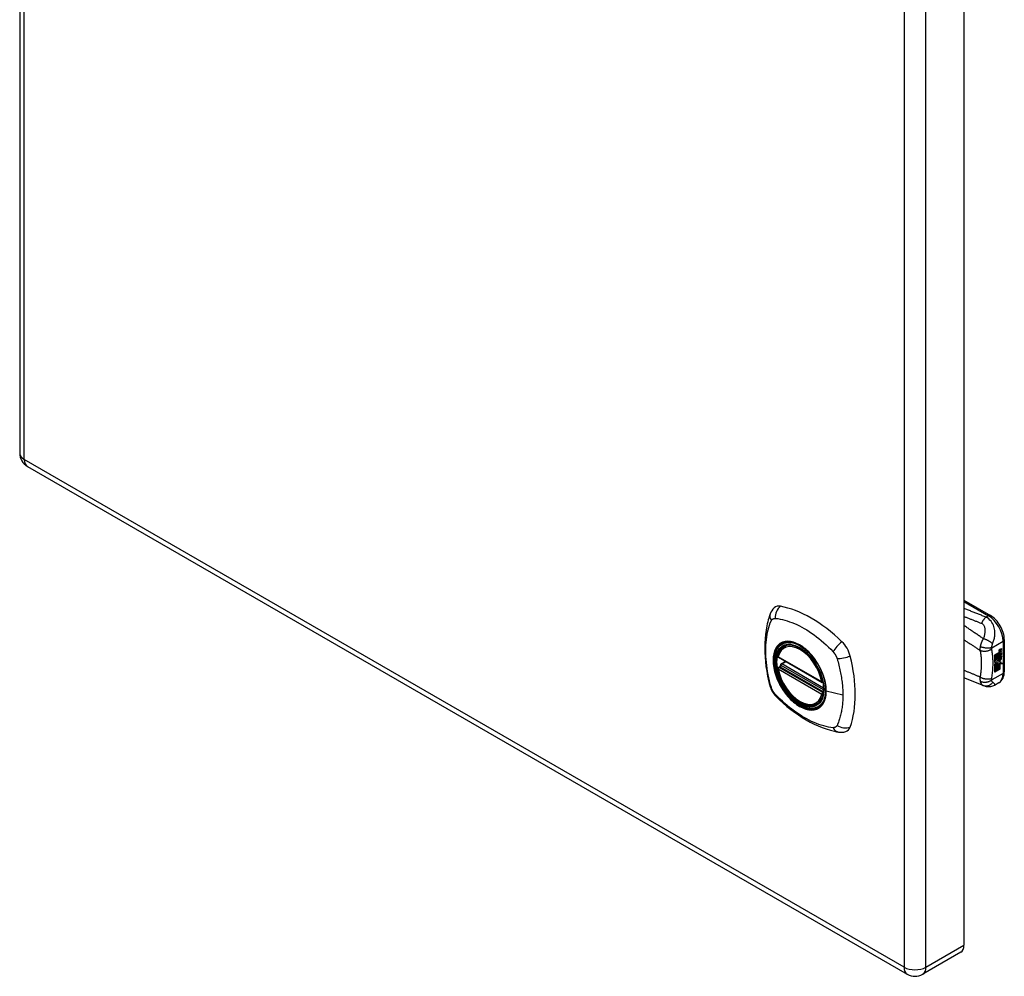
# Model space of a CAD drawing. Header units: inches. Extents: x 2.9 to 62.7, y 4.2 to 33.6.
# Tile 31 of 32: x 53.4 to 62.7, y 15.5 to 24.6. Entities that reach past the tile are written whole.
import ezdxf

# ---------------------------------------------------------------- set-up
doc = ezdxf.new("R2010")
doc.units = ezdxf.units.IN
doc.header["$MEASUREMENT"] = 0
doc.layers.add('Visible Edges(ANSI)', color=7, linetype='Continuous', lineweight=25)
doc.layers.add('Visible Tangent Edges(ANSI)', color=7, linetype='Continuous', lineweight=25)

msp = doc.modelspace()

# ---------------------------------------------------------------- linework, layer by layer
at = {"layer": 'Visible Edges(ANSI)'}
for p, q in [((53.3552, 33.278), (53.3552, 20.4524)), ((62.3004, 28.6141), (62.3004, 15.7886)), ((53.4282, 20.326), (61.7635, 15.5136)), ((62.3004, 19.0576), (62.5515, 18.9126)), ((62.6825, 18.6856), (62.6825, 18.3803)), ((60.599, 18.6207), (60.6095, 18.6267)), ((62.592, 18.5404), (62.6295, 18.5621)), ((62.6373, 18.5733), (62.6359, 18.5741)), ((62.6376, 18.5761), (62.6362, 18.5769)), ((62.6395, 18.5867), (62.6558, 18.5928)), ((62.6395, 18.5684), (62.6558, 18.5745)), ((62.6572, 18.592), (62.6409, 18.5859)), ((62.6572, 18.5737), (62.6409, 18.5676)), ((62.641, 18.5934), (62.6572, 18.5991)), ((62.6466, 18.5769), (62.6572, 18.5809)), ((62.6466, 18.5584), (62.6572, 18.5624)), ((62.6558, 18.5928), (62.6558, 18.5986)), ((62.6572, 18.592), (62.6558, 18.5928)), ((62.6558, 18.5745), (62.6558, 18.5803)), ((62.6572, 18.5737), (62.6558, 18.5745)), ((62.6558, 18.556), (62.6558, 18.5619)), ((62.6572, 18.5991), (62.6572, 18.592)), ((62.6572, 18.5809), (62.6572, 18.5737)), ((62.6572, 18.5624), (62.6572, 18.5552)), ((60.5426, 18.5168), (60.9565, 18.2778)), ((60.5675, 18.4553), (60.6084, 18.4789)), ((62.592, 18.5259), (62.6287, 18.5471)), ((62.6301, 18.5463), (62.592, 18.5243)), ((62.592, 18.522), (62.6301, 18.544)), ((62.592, 18.5243), (62.592, 18.5404)), ((62.592, 18.5075), (62.6331, 18.5312)), ((62.635, 18.5306), (62.592, 18.5058)), ((62.592, 18.5035), (62.6385, 18.5303)), ((62.592, 18.5058), (62.592, 18.522)), ((62.592, 18.4888), (62.6287, 18.51)), ((62.592, 18.4671), (62.592, 18.5035)), ((62.5926, 18.4875), (62.592, 18.4879)), ((62.6301, 18.5092), (62.5926, 18.4875)), ((62.5926, 18.4875), (62.6157, 18.481)), ((62.6157, 18.481), (62.6298, 18.5004)), ((62.6267, 18.4801), (62.6322, 18.4871)), ((62.6281, 18.4793), (62.6267, 18.4801)), ((62.6336, 18.4862), (62.6281, 18.4793)), ((62.6281, 18.4793), (62.6489, 18.4742)), ((62.6287, 18.5538), (62.6316, 18.5552)), ((62.6287, 18.5471), (62.6287, 18.5538)), ((62.6301, 18.553), (62.6287, 18.5538)), ((62.6301, 18.5463), (62.6287, 18.5471)), ((62.6287, 18.5327), (62.6287, 18.5432)), ((62.6301, 18.5319), (62.6287, 18.5327)), ((62.6287, 18.5223), (62.6337, 18.5276)), ((62.6287, 18.51), (62.6287, 18.5223)), ((62.6301, 18.5215), (62.6287, 18.5223)), ((62.6301, 18.5092), (62.6287, 18.51)), ((62.633, 18.5544), (62.6301, 18.553)), ((62.6301, 18.553), (62.6301, 18.5463)), ((62.6301, 18.544), (62.6301, 18.5319)), ((62.6301, 18.5319), (62.635, 18.5306)), ((62.6385, 18.5303), (62.6301, 18.5215)), ((62.6301, 18.5215), (62.6301, 18.5092)), ((62.6328, 18.5545), (62.6314, 18.5553)), ((62.6315, 18.5469), (62.6558, 18.556)), ((62.6572, 18.5552), (62.6315, 18.5456)), ((62.6315, 18.5518), (62.636, 18.5539)), ((62.6315, 18.5456), (62.6315, 18.5518)), ((62.6315, 18.5425), (62.644, 18.5365)), ((62.6315, 18.5336), (62.6315, 18.5425)), ((62.6315, 18.534), (62.6387, 18.5321)), ((62.6401, 18.5313), (62.6315, 18.5336)), ((62.6315, 18.5209), (62.6401, 18.5302)), ((62.6315, 18.5146), (62.6426, 18.5277)), ((62.6441, 18.5269), (62.6315, 18.5121)), ((62.6315, 18.5121), (62.6315, 18.5209)), ((62.6336, 18.4862), (62.6322, 18.4871)), ((62.636, 18.5555), (62.6346, 18.5563)), ((62.6372, 18.4937), (62.6357, 18.4945)), ((62.636, 18.5539), (62.636, 18.5555)), ((62.6376, 18.5578), (62.6362, 18.5586)), ((62.6401, 18.5313), (62.6387, 18.5321)), ((62.6401, 18.5302), (62.6401, 18.5313)), ((62.6418, 18.5068), (62.6404, 18.5076)), ((62.6408, 18.4701), (62.647, 18.4747)), ((62.6422, 18.4693), (62.6408, 18.4701)), ((62.6418, 18.4937), (62.6418, 18.5068)), ((62.6489, 18.4742), (62.6422, 18.4693)), ((62.6422, 18.4693), (62.664, 18.458)), ((62.6441, 18.5269), (62.6426, 18.5277)), ((62.6426, 18.5277), (62.6558, 18.5219)), ((62.644, 18.5365), (62.6572, 18.5515)), ((62.6572, 18.5211), (62.6441, 18.5269)), ((62.6446, 18.4962), (62.6446, 18.5151)), ((62.646, 18.4954), (62.6446, 18.4962)), ((62.646, 18.5153), (62.646, 18.4954)), ((62.6466, 18.5341), (62.6558, 18.5435)), ((62.6466, 18.5328), (62.6466, 18.5341)), ((62.648, 18.5333), (62.6466, 18.5341)), ((62.648, 18.532), (62.6466, 18.5328)), ((62.6572, 18.5426), (62.648, 18.5333)), ((62.648, 18.5333), (62.648, 18.532)), ((62.648, 18.532), (62.6572, 18.5299)), ((62.6517, 18.515), (62.6559, 18.5174)), ((62.6572, 18.5552), (62.6558, 18.556)), ((62.6558, 18.5435), (62.6558, 18.5499)), ((62.6572, 18.5426), (62.6558, 18.5435)), ((62.6558, 18.5219), (62.6558, 18.5302)), ((62.6572, 18.5211), (62.6558, 18.5219)), ((62.6572, 18.5515), (62.6572, 18.5426)), ((62.6572, 18.5299), (62.6572, 18.5211)), ((60.5426, 18.4213), (60.5565, 18.4294)), ((60.5621, 18.4409), (60.5618, 18.4434)), ((62.592, 18.4679), (62.6029, 18.4675)), ((62.6043, 18.4667), (62.592, 18.4671)), ((62.592, 18.45), (62.6043, 18.4667)), ((62.592, 18.4334), (62.6162, 18.4665)), ((62.592, 18.3771), (62.592, 18.45)), ((62.5923, 18.431), (62.592, 18.4312)), ((62.592, 18.3788), (62.6057, 18.3867)), ((62.6071, 18.3859), (62.592, 18.3771)), ((62.6176, 18.4657), (62.5923, 18.431)), ((62.5923, 18.431), (62.6071, 18.4396)), ((62.6043, 18.4667), (62.6029, 18.4675)), ((62.6057, 18.3867), (62.6057, 18.4388)), ((62.6071, 18.3859), (62.6057, 18.3867)), ((62.6071, 18.4396), (62.6071, 18.3859)), ((62.6091, 18.4407), (62.6243, 18.4495)), ((62.6091, 18.387), (62.6091, 18.4407)), ((62.6091, 18.3887), (62.6228, 18.3966)), ((62.6243, 18.3958), (62.6091, 18.387)), ((62.6176, 18.4657), (62.6162, 18.4665)), ((62.6162, 18.4665), (62.6294, 18.4635)), ((62.6308, 18.4627), (62.6176, 18.4657)), ((62.6228, 18.3966), (62.6228, 18.4487)), ((62.6243, 18.3958), (62.6228, 18.3966)), ((62.6243, 18.4495), (62.6243, 18.3958)), ((62.6261, 18.4589), (62.6308, 18.4627)), ((62.6399, 18.4585), (62.6261, 18.4589)), ((62.6264, 18.4507), (62.6399, 18.4585)), ((62.6264, 18.397), (62.6264, 18.4507)), ((62.6264, 18.3986), (62.6401, 18.4065)), ((62.6415, 18.4057), (62.6264, 18.397)), ((62.627, 18.4596), (62.6385, 18.4594)), ((62.6308, 18.4627), (62.6294, 18.4635)), ((62.6399, 18.4585), (62.6385, 18.4594)), ((62.6401, 18.4065), (62.6401, 18.4593)), ((62.6415, 18.4585), (62.6401, 18.4593)), ((62.6401, 18.4593), (62.6624, 18.4588)), ((62.6415, 18.4057), (62.6401, 18.4065)), ((62.6415, 18.4585), (62.6415, 18.4057)), ((62.664, 18.458), (62.6415, 18.4585)), ((62.4829, 18.2487), (62.3004, 18.3214)), ((62.4857, 18.2476), (62.4829, 18.2487)), ((62.6302, 18.2741), (62.5903, 18.251)), ((60.912, 18.0785), (60.9225, 18.0846)), ((62.2702, 15.7218), (61.9095, 15.5136))]:
    msp.add_line(p, q, dxfattribs=at)
at = {"layer": 'Visible Edges(ANSI)', "flags": 128}
for points in [[(60.5034, 18.9863), (60.4903, 18.9728), (60.4798, 18.9586), (60.4716, 18.9442), (60.4654, 18.9301)], [(60.4654, 18.9301), (60.4577, 18.9089), (60.4512, 18.8892), (60.4458, 18.8704), (60.4411, 18.852), (60.4368, 18.8333), (60.4326, 18.8139), (60.4253, 18.7739), (60.4197, 18.7331), (60.4157, 18.6916), (60.4133, 18.6494), (60.4125, 18.6064), (60.4133, 18.5629), (60.4157, 18.5189), (60.4196, 18.4744), (60.425, 18.4295), (60.4319, 18.3843), (60.4403, 18.3387), (60.4501, 18.293), (60.4555, 18.27), (60.4584, 18.2583), (60.4622, 18.2444)], [(62.6825, 18.6856), (62.6819, 18.7017), (62.6799, 18.7181), (62.6768, 18.7345), (62.6724, 18.751), (62.667, 18.7674), (62.6605, 18.7836), (62.6531, 18.7995), (62.6447, 18.8151), (62.6354, 18.8301), (62.6253, 18.8446), (62.6145, 18.8583), (62.603, 18.8712), (62.5909, 18.8832), (62.5783, 18.8941), (62.5651, 18.904), (62.5515, 18.9126)], [(60.537, 18.5298), (60.5412, 18.5447), (60.5464, 18.5587), (60.5527, 18.5717), (60.56, 18.5838), (60.5683, 18.5948), (60.5776, 18.6047), (60.5879, 18.6133), (60.599, 18.6207)], [(60.8516, 18.5407), (60.8704, 18.5184), (60.8881, 18.4948), (60.9048, 18.4703), (60.9204, 18.4448), (60.9347, 18.4186), (60.9476, 18.3919), (60.9591, 18.3647), (60.969, 18.3373)], [(60.912, 18.0785), (60.9005, 18.0728), (60.8883, 18.0683), (60.8756, 18.0651), (60.8624, 18.0633), (60.8488, 18.0629), (60.8349, 18.0637), (60.8207, 18.0658), (60.8062, 18.0692), (60.7917, 18.0738), (60.777, 18.0796), (60.7623, 18.0865), (60.7476, 18.0946), (60.733, 18.1038), (60.7184, 18.114), (60.7041, 18.1252), (60.69, 18.1373), (60.6762, 18.1503), (60.6627, 18.1642), (60.6496, 18.1789), (60.637, 18.1942), (60.6249, 18.2102), (60.6133, 18.2268), (60.6023, 18.244), (60.5919, 18.2615), (60.5823, 18.2795), (60.5733, 18.2977), (60.5652, 18.3161), (60.5578, 18.3347), (60.5513, 18.3534), (60.5456, 18.372), (60.5408, 18.3906), (60.5369, 18.4089)], [(60.5565, 18.4294), (60.559, 18.4313), (60.5611, 18.4345), (60.5621, 18.438), (60.5621, 18.4409)], [(62.6302, 18.2741), (62.643, 18.283), (62.6541, 18.2938), (62.6633, 18.3062), (62.6706, 18.3197), (62.676, 18.3341), (62.6797, 18.349), (62.6819, 18.3644), (62.6825, 18.3803)], [(60.4622, 18.2444), (60.4665, 18.2309), (60.4717, 18.2178), (60.4775, 18.2051), (60.4841, 18.1929), (60.4915, 18.181), (60.4995, 18.1696), (60.5082, 18.1587), (60.5177, 18.1482)], [(62.5903, 18.251), (62.5813, 18.2464), (62.572, 18.2426), (62.5624, 18.2397), (62.5527, 18.2377), (62.5428, 18.2366), (62.5331, 18.2365), (62.5237, 18.2372), (62.5152, 18.2385), (62.5117, 18.2393), (62.5087, 18.24), (62.5044, 18.2412), (62.4984, 18.2431), (62.4926, 18.2452), (62.4857, 18.2476)], [(60.5177, 18.1482), (60.5276, 18.1382), (60.5369, 18.129), (60.5544, 18.1125), (60.5885, 18.082), (60.6237, 18.052), (60.6595, 18.0234), (60.6956, 17.9962), (60.7322, 17.9706), (60.7692, 17.9466), (60.8064, 17.9242), (60.844, 17.9034), (60.8818, 17.8843), (60.9197, 17.867), (60.9579, 17.8515), (60.9962, 17.8378), (61.0345, 17.8261), (61.0726, 17.8162), (61.0917, 17.812), (61.102, 17.81), (61.1131, 17.8081)], [(61.1131, 17.8081), (61.1285, 17.8064), (61.1451, 17.8064), (61.1627, 17.8084), (61.1808, 17.8129)]]:
    msp.add_lwpolyline(points, dxfattribs=at)
at = {"layer": 'Visible Edges(ANSI)'}
for centre, radius, start, end in [((53.5012, 20.4524), 0.146, 180, 240), ((60.5485, 18.5271), 0.0118, 166.55537, 240), ((60.5485, 18.4111), 0.0118, 120, 190.61096), ((60.5735, 18.445), 0.0118, 120, 187.82827), ((60.9624, 18.2881), 0.0118, 240, 282.63436), ((61.8365, 15.64), 0.146, 240, 300)]:
    msp.add_arc(centre, radius, start, end, dxfattribs=at)
for centre, major_axis, start_param, end_param in [((60.6023, 18.8405), (-0.0886, 0.1534), 5.825423, 6.408181), ((60.8531, 17.8434), (-0.6398, 1.1081), 5.170151, 5.825423), ((60.7484, 18.3455), (0.1575, -0.2728), 2.363977, 7.060801), ((61.104, 18.5508), (0.0886, -0.1534), 1.113034, 2.028558), ((62.6408, 18.5683), (-0.008, -0.0139), 5.47676, 6.310847), ((62.6423, 18.5882), (-0.0082, -0.0142), 5.492181, 6.613939), ((62.6421, 18.5701), (-0.008, -0.0139), 5.48867, 6.499805), ((62.6357, 18.5844), (0.0035, 0.00606), 1.107844, 2.350588), ((62.6356, 18.5663), (0.00338, 0.00585), 1.081978, 2.347078), ((62.6409, 18.589), (-0.0082, -0.0142), 0.086492, 0.330754), ((62.6385, 18.5766), (0.0096, 0.0166), 0.593412, 1.107844), ((62.6381, 18.5581), (0.0096, 0.0166), 0.848525, 1.081978), ((62.6373, 18.582), (0.002, 0.00346), 1.196401, 2.462706), ((62.6373, 18.5637), (0.002, 0.00346), 1.196548, 2.461438), ((62.6404, 18.5841), (-0.0042, -0.00727), 5.604299, 6.283185), ((62.6404, 18.5659), (-0.0042, -0.00727), 5.603031, 6.283185), ((62.6387, 18.5812), (-0.002, -0.00346), 4.337994, 5.604299), ((62.6387, 18.5629), (-0.002, -0.00346), 4.33814, 5.603031), ((62.6418, 18.5833), (-0.0042, -0.00727), 5.604299, 6.503242), ((62.6385, 18.5795), (0.0041, 0.0071), 0.610729, 1.196401), ((62.6385, 18.5612), (0.0041, 0.0071), 0.610865, 1.196548), ((62.6399, 18.5787), (-0.0041, -0.0071), 3.752322, 4.337994), ((62.6399, 18.5604), (-0.0041, -0.0071), 3.752458, 4.33814), ((62.6501, 18.6039), (-0.0155, -0.0268), 0.236639, 0.625276), ((60.366, 18.6872), (-0.6398, 1.1081), 3.599355, 4.254627), ((62.6435, 18.5059), (-0.011, -0.0191), 5.444689, 6.251395), ((62.6394, 18.5692), (-0.008, -0.0139), 5.60195, 6.283185), ((62.6449, 18.5051), (-0.011, -0.0191), 5.272274, 6.251395), ((62.6449, 18.5051), (-0.01, -0.0173), 5.330385, 6.268672), ((62.6382, 18.5032), (0.00507, 0.00878), 1.201563, 2.270327), ((62.6387, 18.5016), (-0.00365, -0.00632), 4.819991, 5.836026), ((62.6407, 18.5709), (-0.008, -0.0139), 0.088504, 0.216619), ((62.6413, 18.5042), (-0.0056, -0.0097), 5.836026, 6.283185), ((62.6469, 18.5116), (-0.0133, -0.023), 0.055414, 0.72544), ((62.6382, 18.5018), (0.00318, 0.00551), 0.287189, 1.678399), ((62.6402, 18.5008), (-0.00365, -0.00632), 4.819991, 5.836026), ((62.6483, 18.5108), (-0.0133, -0.023), 6.268672, 7.008625), ((62.6407, 18.4982), (0.0094, 0.0163), 0.369234, 1.201563), ((62.6428, 18.5034), (-0.0056, -0.0097), 5.836026, 6.946368), ((62.6418, 18.565), (-0.0042, -0.00727), 5.603031, 6.503084), ((62.6396, 18.501), (0.00318, 0.00551), 0.287189, 1.678399), ((62.6504, 18.5856), (-0.0155, -0.0268), 0.219898, 0.610865), ((62.6463, 18.5004), (0.0066, 0.0114), 3.867033, 5.35049), ((62.6473, 18.5011), (0.0032, 0.00554), 3.639467, 5.055842), ((62.6477, 18.4996), (-0.0066, -0.0114), 0.72544, 2.208898), ((62.6383, 18.5008), (0.0102, 0.0177), 5.055842, 5.891549), ((62.6272, 18.4926), (0.0202, 0.0351), 5.35049, 5.748953), ((62.6286, 18.4918), (-0.0202, -0.0351), 2.208898, 2.658734), ((61.104, 17.9715), (0.0886, -0.1534), 6.158189, 6.740947), ((62.1972, 15.8482), (0.073, -0.1264), 0, 0.785398)]:
    msp.add_ellipse(centre, major_axis=major_axis, ratio=0.57735, start_param=start_param, end_param=end_param, dxfattribs=at)
msp.add_ellipse((60.7449, 18.3435), major_axis=(-0.1599, 0.277), ratio=0.57735, dxfattribs=at)
at = {"layer": 'Visible Tangent Edges(ANSI)'}
for p, q in [((53.3979, 20.3928), (53.3979, 33.2183)), ((61.7333, 28.4059), (61.7333, 15.5804)), ((61.9398, 15.5804), (61.9398, 28.4059)), ((61.7333, 15.5804), (53.3979, 20.3928)), ((62.3004, 19.0443), (62.5318, 18.9107)), ((62.5318, 18.9107), (62.5088, 18.8974)), ((62.5635, 18.6075), (62.671, 18.6696)), ((62.671, 18.6696), (62.671, 18.3642)), ((62.6359, 18.5792), (62.6345, 18.58)), ((62.6359, 18.5609), (62.6345, 18.5617)), ((62.6376, 18.5835), (62.6362, 18.5843)), ((62.6376, 18.5652), (62.6362, 18.566)), ((62.6409, 18.5859), (62.6395, 18.5867)), ((62.6409, 18.5676), (62.6395, 18.5684)), ((60.9541, 18.2832), (60.5402, 18.5222)), ((60.5735, 18.4547), (60.6118, 18.4769)), ((62.6353, 18.496), (62.6339, 18.4968)), ((62.6361, 18.5022), (62.6347, 18.503)), ((62.6472, 18.4885), (62.6458, 18.4893)), ((62.6569, 18.5033), (62.6555, 18.5041)), ((60.5402, 18.4063), (60.9541, 18.1673)), ((60.5485, 18.4208), (60.5599, 18.4273)), ((60.9624, 18.1818), (60.5485, 18.4208)), ((60.5599, 18.4273), (60.9699, 18.1906)), ((60.971, 18.2076), (60.5681, 18.4402)), ((60.9709, 18.2252), (60.5735, 18.4547)), ((62.671, 18.3642), (62.5635, 18.3021)), ((61.1531, 18.1574), (60.9962, 18.1972)), ((60.9694, 18.1858), (60.9624, 18.1818)), ((61.9398, 15.5804), (62.3004, 15.7886))]:
    msp.add_line(p, q, dxfattribs=at)
at = {"layer": 'Visible Tangent Edges(ANSI)', "flags": 128}
for points in [[(62.5088, 18.8974), (62.5002, 18.9008), (62.4915, 18.9043), (62.4829, 18.9077), (62.4742, 18.9111), (62.4655, 18.9146), (62.4568, 18.918), (62.4481, 18.9214), (62.4394, 18.9249), (62.4307, 18.9283), (62.422, 18.9318), (62.4133, 18.9352), (62.4046, 18.9386), (62.3959, 18.9421), (62.3873, 18.9455), (62.3786, 18.9489), (62.3699, 18.9524), (62.3612, 18.9558), (62.3525, 18.9592), (62.3438, 18.9627), (62.3351, 18.9661), (62.3265, 18.9695), (62.3178, 18.973), (62.3091, 18.9764), (62.3004, 18.9798)], [(60.4756, 18.2299), (60.466, 18.263), (60.4587, 18.2927), (60.4519, 18.3223), (60.4459, 18.3518), (60.4405, 18.3811), (60.4358, 18.4102), (60.4317, 18.4392), (60.4284, 18.4678), (60.4259, 18.4962), (60.424, 18.5242), (60.4229, 18.5518), (60.4225, 18.579), (60.4229, 18.6057), (60.424, 18.632), (60.4258, 18.6577), (60.4284, 18.6828), (60.4317, 18.7074), (60.4357, 18.7315), (60.4404, 18.755), (60.4458, 18.7779), (60.4519, 18.8001), (60.4587, 18.8218), (60.466, 18.8428), (60.4756, 18.8645)], [(60.4756, 18.8645), (60.4766, 18.8662), (60.4776, 18.8679), (60.4787, 18.8695), (60.4799, 18.871), (60.481, 18.8725), (60.4823, 18.8738), (60.4836, 18.8751), (60.4849, 18.8764), (60.4863, 18.8775), (60.4877, 18.8786), (60.4892, 18.8796), (60.4907, 18.8806), (60.4923, 18.8814), (60.4939, 18.8822), (60.4955, 18.8829), (60.4972, 18.8835), (60.4989, 18.884), (60.5007, 18.8845), (60.5025, 18.8848), (60.5043, 18.8851), (60.5062, 18.8853), (60.5081, 18.8855), (60.51, 18.8855), (60.5119, 18.8855)], [(60.5119, 18.8855), (60.5358, 18.8831), (60.5578, 18.879), (60.5801, 18.8742), (60.6026, 18.8684), (60.6253, 18.8618), (60.6481, 18.8543), (60.6712, 18.8459), (60.6943, 18.8366), (60.7176, 18.8264), (60.7409, 18.8152), (60.7643, 18.8031), (60.7877, 18.7901), (60.811, 18.7762), (60.8343, 18.7613), (60.8575, 18.7457), (60.8805, 18.7292), (60.9035, 18.7119), (60.9263, 18.6938), (60.949, 18.6749), (60.9715, 18.6554), (60.9939, 18.6353), (61.016, 18.6145), (61.0379, 18.5932), (61.0615, 18.5682)], [(62.3004, 18.9043), (62.3073, 18.9015), (62.3142, 18.8988), (62.3211, 18.8961), (62.328, 18.8933), (62.3349, 18.8906), (62.3418, 18.8879), (62.3487, 18.8852), (62.3556, 18.8824), (62.3625, 18.8797), (62.3694, 18.877), (62.3763, 18.8742), (62.3832, 18.8715), (62.3901, 18.8688), (62.397, 18.8661), (62.4039, 18.8633), (62.4108, 18.8606), (62.4177, 18.8579), (62.4246, 18.8551), (62.4316, 18.8524), (62.4385, 18.8496), (62.4453, 18.8469), (62.4522, 18.8442), (62.4591, 18.8415), (62.466, 18.8388)], [(62.5088, 18.8974), (62.5069, 18.8957), (62.5049, 18.894), (62.503, 18.8922), (62.5011, 18.8903), (62.4991, 18.8884), (62.4972, 18.8863), (62.4953, 18.8842), (62.4933, 18.882), (62.4914, 18.8797), (62.4895, 18.8774), (62.4877, 18.875), (62.4858, 18.8725), (62.484, 18.8699), (62.4822, 18.8673), (62.4804, 18.8647), (62.4787, 18.8619), (62.477, 18.8592), (62.4753, 18.8564), (62.4736, 18.8535), (62.472, 18.8506), (62.4705, 18.8477), (62.4689, 18.8448), (62.4674, 18.8418), (62.466, 18.8388)], [(62.572, 18.6449), (62.5753, 18.6536), (62.5785, 18.6625), (62.5814, 18.6714), (62.5841, 18.6804), (62.5865, 18.6896), (62.5887, 18.6989), (62.5906, 18.7085), (62.592, 18.7183), (62.5931, 18.7284), (62.5938, 18.7387), (62.5939, 18.7494), (62.5934, 18.7604), (62.5922, 18.7718), (62.5903, 18.7835), (62.5875, 18.7955), (62.5837, 18.8079), (62.5788, 18.8204), (62.5727, 18.8331), (62.5653, 18.8457), (62.5565, 18.858), (62.5462, 18.8697), (62.5347, 18.8804), (62.5221, 18.8897), (62.5088, 18.8974)], [(62.4837, 18.6925), (62.4761, 18.6978), (62.4684, 18.703), (62.4608, 18.7083), (62.4532, 18.7135), (62.4456, 18.7188), (62.438, 18.7241), (62.4303, 18.7293), (62.4227, 18.7346), (62.4151, 18.7398), (62.4074, 18.745), (62.3998, 18.7503), (62.3922, 18.7555), (62.3845, 18.7608), (62.3769, 18.766), (62.3692, 18.7712), (62.3616, 18.7765), (62.354, 18.7817), (62.3463, 18.7869), (62.3387, 18.7921), (62.331, 18.7974), (62.3234, 18.8026), (62.3157, 18.8078), (62.3081, 18.813), (62.3004, 18.8182)], [(62.466, 18.8388), (62.4718, 18.8361), (62.4771, 18.8325), (62.4818, 18.8283), (62.4858, 18.8233), (62.4892, 18.8179), (62.4919, 18.8121), (62.4941, 18.8061), (62.4957, 18.7998), (62.4969, 18.7934), (62.4978, 18.7869), (62.4983, 18.7804), (62.4985, 18.7737), (62.4984, 18.7671), (62.4981, 18.7604), (62.4976, 18.7537), (62.4969, 18.7469), (62.4959, 18.7402), (62.4948, 18.7334), (62.4935, 18.7266), (62.4919, 18.7198), (62.4902, 18.713), (62.4883, 18.7061), (62.4861, 18.6993), (62.4837, 18.6925)], [(60.9933, 18.1994), (60.9901, 18.1551), (60.9805, 18.1155), (60.9648, 18.082), (60.9432, 18.0551), (60.9166, 18.0358), (60.8857, 18.0246), (60.8509, 18.0216), (60.8134, 18.027), (60.7741, 18.0405), (60.7339, 18.0619), (60.6941, 18.0905), (60.6556, 18.1256), (60.6193, 18.1665), (60.5862, 18.2118), (60.5574, 18.2604), (60.5336, 18.3111), (60.5151, 18.3628), (60.5025, 18.4143), (60.4961, 18.4636), (60.4962, 18.51), (60.5026, 18.552), (60.5153, 18.5886), (60.534, 18.6188), (60.558, 18.6418), (60.5868, 18.657), (60.6198, 18.6642), (60.6561, 18.663), (60.6948, 18.6535), (60.7347, 18.6361), (60.7749, 18.6109), (60.8141, 18.5789), (60.8515, 18.5407)], [(60.5827, 18.6599), (60.5812, 18.6593), (60.5797, 18.6587), (60.5782, 18.658), (60.5767, 18.6574), (60.5753, 18.6567), (60.5738, 18.6561), (60.5724, 18.6554), (60.5709, 18.6546), (60.5695, 18.6539), (60.5681, 18.6531), (60.5667, 18.6524), (60.5653, 18.6516), (60.5639, 18.6508), (60.5625, 18.6499), (60.5612, 18.6491), (60.5598, 18.6482), (60.5585, 18.6473), (60.5572, 18.6464), (60.5558, 18.6455), (60.5545, 18.6446), (60.5532, 18.6436), (60.552, 18.6427), (60.5507, 18.6417), (60.5494, 18.6407)], [(60.9045, 18.4741), (60.8931, 18.491), (60.8812, 18.5074), (60.8688, 18.5234), (60.856, 18.5388), (60.8428, 18.5535), (60.8293, 18.5675), (60.8155, 18.5808), (60.8015, 18.5932), (60.7874, 18.6048), (60.773, 18.6155), (60.7584, 18.6254), (60.7438, 18.6343), (60.7292, 18.6422), (60.7147, 18.6492), (60.7003, 18.655), (60.686, 18.6598), (60.6719, 18.6636), (60.658, 18.6663), (60.6445, 18.6679), (60.6313, 18.6685), (60.6184, 18.6679), (60.606, 18.6663), (60.5941, 18.6636), (60.5827, 18.6599)], [(62.3004, 18.6838), (62.3068, 18.6796), (62.3131, 18.6753), (62.3195, 18.6711), (62.3258, 18.6669), (62.3322, 18.6626), (62.3385, 18.6584), (62.3449, 18.6541), (62.3512, 18.6498), (62.3576, 18.6456), (62.3639, 18.6413), (62.3703, 18.6371), (62.3766, 18.6328), (62.3829, 18.6286), (62.3893, 18.6243), (62.3956, 18.62), (62.402, 18.6158), (62.4083, 18.6115), (62.4146, 18.6072), (62.421, 18.603), (62.4273, 18.5987), (62.4337, 18.5944), (62.44, 18.5902), (62.4463, 18.5859), (62.4527, 18.5816)], [(62.4837, 18.6925), (62.4819, 18.6896), (62.4802, 18.6867), (62.4786, 18.6837), (62.477, 18.6808), (62.4755, 18.6779), (62.474, 18.675), (62.4726, 18.672), (62.4712, 18.6691), (62.4698, 18.6662), (62.4686, 18.6632), (62.4673, 18.6602), (62.4659, 18.657), (62.4646, 18.6535), (62.4633, 18.6501), (62.4621, 18.6467), (62.4609, 18.6434), (62.4598, 18.6401), (62.4588, 18.6367), (62.4579, 18.6335), (62.457, 18.6302), (62.4562, 18.627), (62.4554, 18.6238), (62.4547, 18.6207), (62.4541, 18.6176)], [(62.572, 18.6449), (62.5698, 18.6471), (62.5673, 18.6494), (62.5647, 18.6517), (62.5619, 18.654), (62.5589, 18.6564), (62.5557, 18.6588), (62.5523, 18.6612), (62.5487, 18.6635), (62.545, 18.6659), (62.5412, 18.6682), (62.5372, 18.6706), (62.5331, 18.6728), (62.529, 18.675), (62.5247, 18.6771), (62.5205, 18.6791), (62.5162, 18.6811), (62.5119, 18.6829), (62.5077, 18.6846), (62.5035, 18.6862), (62.4993, 18.6877), (62.4953, 18.6891), (62.4913, 18.6904), (62.4874, 18.6915), (62.4837, 18.6925)], [(60.5494, 18.6407), (60.5405, 18.6327), (60.5323, 18.6237), (60.5247, 18.6137), (60.5179, 18.6029), (60.5118, 18.5912), (60.5064, 18.5786), (60.5019, 18.5653), (60.4982, 18.5513), (60.4953, 18.5365), (60.4932, 18.5211), (60.4919, 18.5051), (60.4915, 18.4885), (60.492, 18.4714), (60.4932, 18.4539), (60.4953, 18.4362), (60.4982, 18.418), (60.502, 18.3995), (60.5065, 18.3809), (60.5119, 18.3621), (60.5179, 18.3433), (60.5248, 18.3245), (60.5323, 18.3059), (60.5405, 18.2874), (60.5494, 18.2691)], [(61.0615, 18.5682), (61.0625, 18.5671), (61.0635, 18.566), (61.0644, 18.5648), (61.0654, 18.5637), (61.0664, 18.5625), (61.0673, 18.5614), (61.0683, 18.5602), (61.0692, 18.559), (61.0701, 18.5578), (61.0711, 18.5566), (61.072, 18.5554), (61.0729, 18.5541), (61.0738, 18.5529), (61.0747, 18.5516), (61.0755, 18.5504), (61.0764, 18.5491), (61.0773, 18.5478), (61.0781, 18.5465), (61.0789, 18.5452), (61.0798, 18.5439), (61.0806, 18.5426), (61.0814, 18.5413), (61.0822, 18.54), (61.0829, 18.5387)], [(62.4541, 18.6176), (62.4538, 18.6158), (62.4535, 18.614), (62.4532, 18.6123), (62.453, 18.6106), (62.4527, 18.6089), (62.4525, 18.6072), (62.4524, 18.6056), (62.4522, 18.604), (62.4521, 18.6024), (62.452, 18.6009), (62.4519, 18.5994), (62.4518, 18.5979), (62.4518, 18.5964), (62.4518, 18.595), (62.4518, 18.5936), (62.4518, 18.5922), (62.4518, 18.5908), (62.4519, 18.5894), (62.452, 18.5881), (62.4521, 18.5868), (62.4522, 18.5855), (62.4523, 18.5842), (62.4525, 18.5829), (62.4527, 18.5816)], [(62.563, 18.5947), (62.5596, 18.5922), (62.556, 18.5897), (62.5521, 18.5874), (62.5479, 18.5851), (62.5435, 18.583), (62.5389, 18.581), (62.534, 18.5792), (62.529, 18.5775), (62.5239, 18.5761), (62.5186, 18.5748), (62.5133, 18.5738), (62.5079, 18.5731), (62.5025, 18.5726), (62.4972, 18.5723), (62.4919, 18.5723), (62.4867, 18.5725), (62.4817, 18.573), (62.4769, 18.5736), (62.4722, 18.5745), (62.4678, 18.5756), (62.4636, 18.5769), (62.4597, 18.5783), (62.456, 18.5799), (62.4527, 18.5816)], [(62.4527, 18.5816), (62.4535, 18.5781), (62.4542, 18.5746), (62.4549, 18.5711), (62.4556, 18.5676), (62.4562, 18.5641), (62.4568, 18.5606), (62.4574, 18.557), (62.4579, 18.5534), (62.4585, 18.5498), (62.459, 18.5462), (62.4595, 18.5425), (62.4599, 18.5389), (62.4604, 18.5352), (62.4608, 18.5315), (62.4612, 18.5278), (62.4616, 18.5241), (62.4619, 18.5203), (62.4623, 18.5166), (62.4626, 18.5128), (62.4629, 18.509), (62.4631, 18.5052), (62.4634, 18.5014), (62.4636, 18.4975), (62.4638, 18.4937)], [(62.5635, 18.6075), (62.5602, 18.6067), (62.5567, 18.6059), (62.5529, 18.6052), (62.5488, 18.6047), (62.5446, 18.6042), (62.5401, 18.6038), (62.5354, 18.6036), (62.5305, 18.6035), (62.5255, 18.6035), (62.5203, 18.6037), (62.5151, 18.6039), (62.5098, 18.6044), (62.5045, 18.6049), (62.4993, 18.6056), (62.494, 18.6064), (62.4889, 18.6073), (62.4839, 18.6083), (62.479, 18.6095), (62.4743, 18.6107), (62.4698, 18.6119), (62.4656, 18.6133), (62.4615, 18.6147), (62.4577, 18.6161), (62.4541, 18.6176)], [(62.563, 18.5947), (62.5629, 18.5952), (62.5629, 18.5956), (62.5628, 18.5961), (62.5628, 18.5966), (62.5627, 18.597), (62.5627, 18.5975), (62.5627, 18.598), (62.5627, 18.5985), (62.5626, 18.599), (62.5626, 18.5995), (62.5626, 18.6001), (62.5627, 18.6006), (62.5627, 18.6011), (62.5627, 18.6016), (62.5627, 18.6022), (62.5628, 18.6027), (62.5628, 18.6033), (62.5629, 18.6039), (62.563, 18.6045), (62.5631, 18.6051), (62.5632, 18.6057), (62.5633, 18.6063), (62.5634, 18.6069), (62.5635, 18.6075)], [(62.563, 18.3143), (62.565, 18.327), (62.5669, 18.3397), (62.5686, 18.3523), (62.5701, 18.3648), (62.5715, 18.3772), (62.5726, 18.3896), (62.5736, 18.4019), (62.5744, 18.4141), (62.5751, 18.4262), (62.5755, 18.4382), (62.5758, 18.4501), (62.5759, 18.462), (62.5758, 18.4737), (62.5755, 18.4853), (62.5751, 18.4968), (62.5744, 18.5082), (62.5736, 18.5194), (62.5726, 18.5306), (62.5715, 18.5416), (62.5701, 18.5525), (62.5686, 18.5632), (62.5669, 18.5738), (62.565, 18.5843), (62.563, 18.5947)], [(62.5635, 18.6075), (62.5637, 18.6092), (62.5639, 18.6109), (62.5642, 18.6126), (62.5644, 18.6144), (62.5647, 18.6161), (62.565, 18.6179), (62.5653, 18.6196), (62.5656, 18.6214), (62.5659, 18.6231), (62.5663, 18.6249), (62.5666, 18.6266), (62.567, 18.6284), (62.5674, 18.63), (62.5677, 18.6315), (62.5681, 18.6329), (62.5685, 18.6343), (62.5689, 18.6357), (62.5693, 18.6371), (62.5697, 18.6385), (62.5701, 18.6398), (62.5706, 18.6411), (62.571, 18.6424), (62.5715, 18.6437), (62.572, 18.6449)], [(60.9378, 18.4164), (60.9365, 18.4189), (60.9353, 18.4214), (60.934, 18.4238), (60.9327, 18.4263), (60.9314, 18.4287), (60.93, 18.4312), (60.9287, 18.4336), (60.9274, 18.436), (60.926, 18.4385), (60.9247, 18.4409), (60.9233, 18.4433), (60.9219, 18.4457), (60.9205, 18.4481), (60.9191, 18.4505), (60.9177, 18.4529), (60.9163, 18.4553), (60.9148, 18.4576), (60.9134, 18.46), (60.9119, 18.4624), (60.9105, 18.4647), (60.909, 18.4671), (60.9075, 18.4694), (60.906, 18.4717), (60.9045, 18.4741)], [(61.0829, 18.5387), (61.0837, 18.5373), (61.0845, 18.536), (61.0852, 18.5346), (61.0859, 18.5333), (61.0866, 18.5319), (61.0873, 18.5306), (61.088, 18.5292), (61.0887, 18.5278), (61.0894, 18.5264), (61.09, 18.525), (61.0907, 18.5236), (61.0913, 18.5223), (61.0919, 18.5209), (61.0925, 18.5195), (61.0931, 18.518), (61.0937, 18.5166), (61.0942, 18.5152), (61.0948, 18.5138), (61.0953, 18.5124), (61.0958, 18.511), (61.0963, 18.5096), (61.0968, 18.5081), (61.0973, 18.5067), (61.0978, 18.5053)], [(61.0978, 18.5053), (61.1037, 18.4872), (61.1077, 18.4724), (61.1115, 18.4576), (61.1152, 18.4428), (61.1187, 18.428), (61.1221, 18.4133), (61.1253, 18.3985), (61.1284, 18.3839), (61.1313, 18.3692), (61.134, 18.3546), (61.1366, 18.34), (61.139, 18.3255), (61.1412, 18.3111), (61.1432, 18.2967), (61.1451, 18.2824), (61.1467, 18.2682), (61.1482, 18.2541), (61.1495, 18.24), (61.1506, 18.226), (61.1515, 18.2121), (61.1522, 18.1983), (61.1527, 18.1845), (61.153, 18.1709), (61.1531, 18.1574)], [(62.4638, 18.4937), (62.4639, 18.4911), (62.464, 18.4884), (62.4641, 18.4858), (62.4642, 18.4832), (62.4643, 18.4806), (62.4643, 18.4779), (62.4644, 18.4753), (62.4644, 18.4726), (62.4645, 18.47), (62.4645, 18.4673), (62.4645, 18.4646), (62.4645, 18.462), (62.4645, 18.4593), (62.4645, 18.4566), (62.4645, 18.4539), (62.4644, 18.4512), (62.4644, 18.4485), (62.4643, 18.4458), (62.4643, 18.4431), (62.4642, 18.4403), (62.4641, 18.4376), (62.464, 18.4349), (62.4639, 18.4321), (62.4638, 18.4294)], [(60.5563, 18.4292), (60.5563, 18.4292), (60.5563, 18.4291), (60.5562, 18.4291), (60.5562, 18.4291), (60.5563, 18.429), (60.5563, 18.429), (60.5563, 18.4289), (60.5564, 18.4289), (60.5564, 18.4288), (60.5565, 18.4288), (60.5565, 18.4287), (60.5566, 18.4287), (60.5567, 18.4286), (60.5568, 18.4286), (60.5569, 18.4285), (60.5571, 18.4285), (60.5572, 18.4284), (60.5573, 18.4284), (60.5575, 18.4283), (60.5576, 18.4282), (60.5578, 18.4282), (60.558, 18.4281), (60.5582, 18.428), (60.5584, 18.428)], [(60.5565, 18.4294), (60.5565, 18.4293), (60.5565, 18.4293), (60.5565, 18.4293), (60.5564, 18.4293), (60.5564, 18.4293), (60.5564, 18.4293), (60.5564, 18.4293), (60.5564, 18.4293), (60.5564, 18.4293), (60.5564, 18.4293), (60.5564, 18.4293), (60.5564, 18.4293), (60.5564, 18.4293), (60.5564, 18.4293), (60.5564, 18.4293), (60.5564, 18.4293), (60.5563, 18.4293), (60.5563, 18.4293), (60.5563, 18.4292), (60.5563, 18.4292), (60.5563, 18.4292), (60.5563, 18.4292), (60.5563, 18.4292), (60.5563, 18.4292)], [(60.5584, 18.428), (60.5584, 18.428), (60.5585, 18.4279), (60.5586, 18.4279), (60.5586, 18.4279), (60.5587, 18.4279), (60.5588, 18.4278), (60.5588, 18.4278), (60.5589, 18.4278), (60.5589, 18.4278), (60.559, 18.4277), (60.5591, 18.4277), (60.5591, 18.4277), (60.5592, 18.4277), (60.5593, 18.4276), (60.5593, 18.4276), (60.5594, 18.4276), (60.5594, 18.4275), (60.5595, 18.4275), (60.5596, 18.4275), (60.5596, 18.4275), (60.5597, 18.4274), (60.5597, 18.4274), (60.5598, 18.4274), (60.5599, 18.4273)], [(60.5621, 18.4424), (60.5621, 18.4423), (60.5621, 18.4423), (60.5621, 18.4422), (60.5621, 18.4422), (60.5621, 18.4421), (60.5621, 18.442), (60.5621, 18.442), (60.5621, 18.4419), (60.5621, 18.4419), (60.5621, 18.4418), (60.5621, 18.4418), (60.5621, 18.4417), (60.5621, 18.4416), (60.5621, 18.4416), (60.5621, 18.4415), (60.5621, 18.4415), (60.5621, 18.4414), (60.5621, 18.4413), (60.5621, 18.4413), (60.5621, 18.4412), (60.5621, 18.4411), (60.5621, 18.4411), (60.5621, 18.441), (60.5621, 18.4409)], [(60.5652, 18.4417), (60.565, 18.4417), (60.5648, 18.4418), (60.5646, 18.4419), (60.5644, 18.4419), (60.5643, 18.442), (60.5641, 18.442), (60.5639, 18.4421), (60.5638, 18.4421), (60.5636, 18.4422), (60.5635, 18.4422), (60.5634, 18.4422), (60.5632, 18.4423), (60.5631, 18.4423), (60.563, 18.4423), (60.5629, 18.4423), (60.5628, 18.4423), (60.5627, 18.4423), (60.5626, 18.4424), (60.5625, 18.4424), (60.5624, 18.4424), (60.5623, 18.4424), (60.5623, 18.4424), (60.5622, 18.4424), (60.5621, 18.4424)], [(60.5681, 18.4402), (60.568, 18.4402), (60.5679, 18.4403), (60.5677, 18.4404), (60.5676, 18.4404), (60.5675, 18.4405), (60.5674, 18.4406), (60.5673, 18.4406), (60.5671, 18.4407), (60.567, 18.4408), (60.5669, 18.4408), (60.5668, 18.4409), (60.5667, 18.441), (60.5665, 18.441), (60.5664, 18.4411), (60.5663, 18.4412), (60.5662, 18.4412), (60.566, 18.4413), (60.5659, 18.4413), (60.5658, 18.4414), (60.5657, 18.4415), (60.5656, 18.4415), (60.5654, 18.4416), (60.5653, 18.4416), (60.5652, 18.4417)], [(60.9962, 18.1972), (60.9961, 18.2056), (60.9958, 18.2142), (60.9953, 18.2229), (60.9945, 18.2317), (60.9936, 18.2406), (60.9924, 18.2496), (60.991, 18.2586), (60.9894, 18.2677), (60.9877, 18.2769), (60.9857, 18.2861), (60.9835, 18.2954), (60.9811, 18.3046), (60.9786, 18.3139), (60.9758, 18.3233), (60.9728, 18.3327), (60.9696, 18.3421), (60.9663, 18.3515), (60.9627, 18.3609), (60.959, 18.3702), (60.9551, 18.3795), (60.951, 18.3888), (60.9468, 18.3981), (60.9424, 18.4073), (60.9378, 18.4164)], [(62.4527, 18.3289), (62.4463, 18.3316), (62.44, 18.3343), (62.4337, 18.337), (62.4273, 18.3397), (62.421, 18.3424), (62.4146, 18.3451), (62.4083, 18.3478), (62.402, 18.3504), (62.3956, 18.3531), (62.3893, 18.3558), (62.3829, 18.3585), (62.3766, 18.3612), (62.3703, 18.3639), (62.3639, 18.3666), (62.3576, 18.3693), (62.3512, 18.372), (62.3449, 18.3747), (62.3385, 18.3774), (62.3322, 18.3801), (62.3258, 18.3828), (62.3195, 18.3855), (62.3131, 18.3882), (62.3068, 18.3909), (62.3004, 18.3936)], [(62.4638, 18.4294), (62.4636, 18.4253), (62.4634, 18.4212), (62.4631, 18.4171), (62.4629, 18.413), (62.4626, 18.4089), (62.4623, 18.4047), (62.4619, 18.4006), (62.4616, 18.3964), (62.4612, 18.3923), (62.4608, 18.3881), (62.4604, 18.3839), (62.4599, 18.3797), (62.4595, 18.3755), (62.459, 18.3713), (62.4585, 18.3671), (62.4579, 18.3629), (62.4574, 18.3586), (62.4568, 18.3544), (62.4562, 18.3502), (62.4556, 18.3459), (62.4549, 18.3416), (62.4542, 18.3374), (62.4535, 18.3331), (62.4527, 18.3289)], [(60.969, 18.3373), (60.971, 18.3313), (60.9729, 18.3254), (60.9747, 18.3194), (60.9764, 18.3135), (60.978, 18.3076), (60.9796, 18.3017), (60.981, 18.2958), (60.9824, 18.2899), (60.9837, 18.284), (60.985, 18.2782), (60.9861, 18.2723), (60.9872, 18.2665), (60.9881, 18.2607), (60.989, 18.255), (60.9899, 18.2492), (60.9906, 18.2435), (60.9912, 18.2379), (60.9918, 18.2322), (60.9923, 18.2266), (60.9926, 18.2211), (60.9929, 18.2156), (60.9932, 18.2101), (60.9933, 18.2047), (60.9933, 18.1994)], [(62.4527, 18.3289), (62.4525, 18.3272), (62.4523, 18.3256), (62.4522, 18.3239), (62.4521, 18.3222), (62.452, 18.3206), (62.4519, 18.3189), (62.4518, 18.3173), (62.4518, 18.3156), (62.4518, 18.314), (62.4518, 18.3124), (62.4518, 18.3108), (62.4518, 18.3092), (62.4519, 18.3076), (62.452, 18.306), (62.4521, 18.3044), (62.4522, 18.3027), (62.4524, 18.3011), (62.4525, 18.2994), (62.4527, 18.2978), (62.453, 18.2962), (62.4532, 18.2946), (62.4535, 18.293), (62.4538, 18.2914), (62.4541, 18.2898)], [(62.563, 18.3143), (62.5596, 18.3132), (62.556, 18.3121), (62.5521, 18.3112), (62.5479, 18.3104), (62.5435, 18.3097), (62.5389, 18.3092), (62.534, 18.3089), (62.529, 18.3088), (62.5239, 18.3088), (62.5186, 18.3091), (62.5133, 18.3095), (62.5079, 18.3101), (62.5025, 18.3109), (62.4972, 18.3119), (62.4919, 18.313), (62.4867, 18.3144), (62.4817, 18.3158), (62.4769, 18.3174), (62.4722, 18.3192), (62.4678, 18.321), (62.4636, 18.3229), (62.4597, 18.3248), (62.456, 18.3269), (62.4527, 18.3289)], [(62.5635, 18.3021), (62.5602, 18.2994), (62.5567, 18.2967), (62.5529, 18.2942), (62.5488, 18.2918), (62.5446, 18.2895), (62.5401, 18.2874), (62.5354, 18.2854), (62.5305, 18.2837), (62.5255, 18.2822), (62.5203, 18.281), (62.5151, 18.28), (62.5098, 18.2793), (62.5045, 18.2788), (62.4993, 18.2786), (62.494, 18.2787), (62.4889, 18.279), (62.4839, 18.2796), (62.479, 18.2805), (62.4743, 18.2816), (62.4698, 18.2828), (62.4656, 18.2843), (62.4615, 18.286), (62.4577, 18.2878), (62.4541, 18.2898)], [(62.4541, 18.2898), (62.4547, 18.2871), (62.4554, 18.2845), (62.4561, 18.282), (62.4569, 18.2795), (62.4578, 18.2771), (62.4587, 18.2748), (62.4597, 18.2726), (62.4608, 18.2704), (62.4619, 18.2683), (62.463, 18.2663), (62.4643, 18.2643), (62.4656, 18.2624), (62.467, 18.2607), (62.4682, 18.2592), (62.4695, 18.2578), (62.4708, 18.2565), (62.4721, 18.2553), (62.4735, 18.2541), (62.4749, 18.253), (62.4764, 18.252), (62.478, 18.2511), (62.4796, 18.2502), (62.4812, 18.2494), (62.4829, 18.2487)], [(62.5635, 18.3021), (62.5634, 18.3026), (62.5633, 18.3031), (62.5632, 18.3036), (62.5631, 18.304), (62.563, 18.3045), (62.5629, 18.305), (62.5628, 18.3056), (62.5628, 18.3061), (62.5627, 18.3066), (62.5627, 18.3071), (62.5627, 18.3076), (62.5627, 18.3081), (62.5626, 18.3086), (62.5626, 18.3091), (62.5626, 18.3096), (62.5627, 18.3101), (62.5627, 18.3106), (62.5627, 18.3111), (62.5627, 18.3117), (62.5628, 18.3122), (62.5628, 18.3127), (62.5629, 18.3133), (62.5629, 18.3138), (62.563, 18.3143)], [(62.572, 18.28), (62.5715, 18.2804), (62.571, 18.2808), (62.5706, 18.2813), (62.5701, 18.2818), (62.5697, 18.2823), (62.5693, 18.2829), (62.5689, 18.2835), (62.5685, 18.2842), (62.5681, 18.2849), (62.5677, 18.2856), (62.5674, 18.2864), (62.567, 18.2873), (62.5666, 18.2883), (62.5663, 18.2894), (62.5659, 18.2904), (62.5656, 18.2916), (62.5653, 18.2928), (62.565, 18.294), (62.5647, 18.2952), (62.5644, 18.2965), (62.5642, 18.2979), (62.5639, 18.2993), (62.5637, 18.3007), (62.5635, 18.3021)], [(60.5119, 18.1671), (60.51, 18.1693), (60.5081, 18.1716), (60.5062, 18.1739), (60.5043, 18.1763), (60.5025, 18.1788), (60.5007, 18.1812), (60.499, 18.1837), (60.4972, 18.1862), (60.4956, 18.1888), (60.4939, 18.1914), (60.4923, 18.194), (60.4908, 18.1967), (60.4892, 18.1994), (60.4878, 18.2021), (60.4863, 18.2048), (60.485, 18.2075), (60.4836, 18.2103), (60.4823, 18.2131), (60.4811, 18.2159), (60.4799, 18.2187), (60.4787, 18.2215), (60.4776, 18.2243), (60.4766, 18.2271), (60.4756, 18.2299)], [(60.5494, 18.2691), (60.5507, 18.2666), (60.552, 18.2641), (60.5532, 18.2617), (60.5545, 18.2592), (60.5558, 18.2568), (60.5572, 18.2543), (60.5585, 18.2519), (60.5598, 18.2495), (60.5612, 18.247), (60.5625, 18.2446), (60.5639, 18.2422), (60.5653, 18.2398), (60.5667, 18.2374), (60.5681, 18.235), (60.5695, 18.2326), (60.5709, 18.2302), (60.5724, 18.2279), (60.5738, 18.2255), (60.5753, 18.2231), (60.5767, 18.2208), (60.5782, 18.2184), (60.5797, 18.2161), (60.5812, 18.2138), (60.5827, 18.2114)], [(60.5827, 18.2114), (60.5942, 18.1945), (60.6061, 18.1781), (60.6186, 18.1622), (60.6315, 18.1469), (60.6447, 18.1322), (60.6583, 18.1182), (60.6721, 18.105), (60.6861, 18.0925), (60.7004, 18.081), (60.7147, 18.0703), (60.7292, 18.0605), (60.7438, 18.0515), (60.7584, 18.0436), (60.773, 18.0366), (60.7874, 18.0307), (60.8016, 18.0259), (60.8157, 18.0221), (60.8295, 18.0194), (60.843, 18.0177), (60.8561, 18.0171), (60.8689, 18.0177), (60.8813, 18.0192), (60.8932, 18.0219), (60.9045, 18.0256)], [(60.9378, 18.0448), (60.9424, 18.0487), (60.9468, 18.0529), (60.9511, 18.0573), (60.9551, 18.0619), (60.959, 18.0668), (60.9628, 18.0719), (60.9663, 18.0773), (60.9697, 18.0828), (60.9728, 18.0885), (60.9758, 18.0945), (60.9786, 18.1007), (60.9811, 18.107), (60.9835, 18.1136), (60.9857, 18.1203), (60.9877, 18.1273), (60.9895, 18.1344), (60.9911, 18.1417), (60.9924, 18.1492), (60.9936, 18.1569), (60.9945, 18.1647), (60.9953, 18.1726), (60.9958, 18.1807), (60.9961, 18.1889), (60.9962, 18.1972)], [(62.572, 18.28), (62.5698, 18.2766), (62.5675, 18.2733), (62.5649, 18.27), (62.5622, 18.2669), (62.5592, 18.2639), (62.5561, 18.261), (62.5528, 18.2583), (62.5494, 18.2558), (62.5458, 18.2535), (62.542, 18.2514), (62.5382, 18.2495), (62.5342, 18.2479), (62.5302, 18.2465), (62.5261, 18.2454), (62.5219, 18.2445), (62.5178, 18.2439), (62.5136, 18.2435), (62.5094, 18.2434), (62.5053, 18.2435), (62.5012, 18.2439), (62.4972, 18.2445), (62.4933, 18.2453), (62.4894, 18.2464), (62.4857, 18.2476)], [(62.5903, 18.251), (62.5915, 18.2518), (62.5924, 18.2527), (62.5931, 18.2537), (62.5936, 18.2547), (62.5938, 18.2558), (62.5939, 18.2569), (62.5937, 18.258), (62.5934, 18.2592), (62.5929, 18.2604), (62.5923, 18.2616), (62.5915, 18.2628), (62.5906, 18.264), (62.5895, 18.2652), (62.5884, 18.2665), (62.5871, 18.2677), (62.5858, 18.269), (62.5843, 18.2703), (62.5828, 18.2716), (62.5812, 18.2729), (62.5795, 18.2742), (62.5777, 18.2756), (62.5759, 18.2771), (62.5739, 18.2785), (62.572, 18.28)], [(61.0615, 17.8498), (61.0379, 17.8523), (61.016, 17.8564), (60.9939, 17.8614), (60.9715, 17.8673), (60.949, 17.8741), (60.9263, 17.8817), (60.9035, 17.8903), (60.8805, 17.8997), (60.8575, 17.9101), (60.8343, 17.9213), (60.811, 17.9335), (60.7877, 17.9465), (60.7643, 17.9605), (60.7409, 17.9752), (60.7176, 17.9908), (60.6943, 18.0072), (60.6712, 18.0244), (60.6481, 18.0424), (60.6253, 18.061), (60.6026, 18.0804), (60.5801, 18.1004), (60.5578, 18.121), (60.5358, 18.1422), (60.5119, 18.1671)], [(61.1531, 18.1574), (61.153, 18.1439), (61.1527, 18.1306), (61.1522, 18.1174), (61.1515, 18.1043), (61.1506, 18.0913), (61.1495, 18.0785), (61.1482, 18.0658), (61.1467, 18.0532), (61.145, 18.0408), (61.1432, 18.0285), (61.1412, 18.0163), (61.1389, 18.0043), (61.1365, 17.9925), (61.134, 17.9808), (61.1313, 17.9692), (61.1284, 17.9578), (61.1253, 17.9465), (61.1221, 17.9354), (61.1187, 17.9245), (61.1152, 17.9137), (61.1115, 17.9031), (61.1077, 17.8926), (61.1037, 17.8823), (61.0978, 17.8707)], [(60.9045, 18.0256), (60.906, 18.0262), (60.9075, 18.0268), (60.909, 18.0274), (60.9105, 18.0281), (60.9119, 18.0287), (60.9134, 18.0294), (60.9148, 18.0301), (60.9163, 18.0308), (60.9177, 18.0316), (60.9191, 18.0323), (60.9205, 18.0331), (60.9219, 18.0339), (60.9233, 18.0347), (60.9246, 18.0355), (60.926, 18.0364), (60.9274, 18.0372), (60.9287, 18.0381), (60.93, 18.039), (60.9313, 18.0399), (60.9327, 18.0409), (60.934, 18.0418), (60.9353, 18.0428), (60.9365, 18.0438), (60.9378, 18.0448)], [(61.0978, 17.8707), (61.0968, 17.869), (61.0959, 17.8674), (61.0948, 17.8658), (61.0937, 17.8643), (61.0925, 17.8629), (61.0913, 17.8615), (61.0901, 17.8602), (61.0887, 17.859), (61.0874, 17.8579), (61.086, 17.8568), (61.0845, 17.8558), (61.083, 17.8548), (61.0814, 17.854), (61.0798, 17.8532), (61.0781, 17.8525), (61.0764, 17.8519), (61.0747, 17.8514), (61.0729, 17.8509), (61.0711, 17.8505), (61.0692, 17.8502), (61.0674, 17.85), (61.0654, 17.8498), (61.0635, 17.8498), (61.0615, 17.8498)]]:
    msp.add_lwpolyline(points, dxfattribs=at)
at = {"layer": 'Visible Tangent Edges(ANSI)'}
for centre, major_axis, ratio, start_param, end_param in [((53.5012, 20.4524), (-0.146, 0), 0.57735, 0, 0.785398), ((53.5012, 20.4524), (-0.073, -0.1264), 0.57735, 5.497787, 6.283185), ((60.6026, 18.9036), (-0.0265, -0.1151), 0.753705, 3.902663, 5.039934), ((60.5757, 18.8881), (-0.1104, 0.042), 0.704518, 0, 0.765179), ((62.5318, 18.8785), (0.0197, 0.0341), 0.57735, 0, 0.785398), ((62.5318, 18.7499), (0.0984, -0.1705), 0.57735, 0.785398, 2.356194), ((60.7474, 18.3449), (-0.1732, 0.3), 0.57735, 5.055237, 10.652726), ((61.1319, 18.5979), (-0.0787, -0.088), 0.341266, 4.200572, 5.337843), ((62.6432, 18.6856), (0.0394, 0), 0.57735, 5.497787, 6.283185), ((60.7471, 18.3448), (-0.1506, 0.2608), 0.57735, 4.164956, 6.830618), ((60.7555, 18.3496), (-0.1565, 0.2711), 0.57735, 6.166197, 6.283185), ((60.5485, 18.5271), (-0.0115, 0.0027), 0.697177, 0, 0.936254), ((60.5485, 18.5271), (-0.0059, -0.0102), 0.57735, 5.497787, 6.283185), ((61.1588, 18.5514), (0.1156, 0.0242), 0.341266, 4.086935, 5.224206), ((60.5485, 18.4111), (-0.0116, -0.0022), 0.424984, 0, 0.691657), ((60.5485, 18.4111), (-0.0059, -0.0102), 0.57735, 3.926991, 5.497787), ((60.7471, 18.3448), (0.1506, -0.2608), 0.57735, 4.164956, 6.830618), ((60.5485, 18.4111), (-0.0059, 0.0102), 0.57735, 5.497787, 6.283185), ((60.5508, 18.4397), (0.0018, -0.0117), 0.983841, 0.332621, 1.648576), ((60.5569, 18.4383), (0.0039, 0.0112), 0.653911, 3.808835, 5.235416), ((60.5599, 18.437), (0.0059, 0.0102), 0.57735, 3.926991, 5.335914), ((60.5735, 18.445), (-0.0117, -0.0016), 0.470841, 0, 0.203742), ((60.5735, 18.445), (-0.0059, -0.0102), 0.57735, 3.926991, 5.351326), ((60.5735, 18.445), (-0.0059, 0.0102), 0.57735, 5.497787, 6.283185), ((62.6432, 18.3803), (0.0394, 0), 0.57735, 5.497787, 6.283185), ((60.9624, 18.2881), (-0.0059, -0.0102), 0.57735, 5.497787, 6.283185), ((60.9624, 18.2881), (-0.0116, -0.0022), 0.424984, 0.691657, 1.603666), ((62.5318, 18.4446), (0.0984, -0.1705), 0.57735, 0, 0.785398), ((60.5757, 18.2768), (-0.1136, -0.0324), 0.390453, 0, 0.392125), ((60.9982, 18.1998), (-0.00492, 0), 0.57735, 0.141897, 1.156289), ((60.6026, 18.2303), (-0.0849, -0.0822), 0.390453, 5.89106, 6.283185), ((60.9624, 18.1721), (0.0059, 0.0102), 0.57735, 0.785398, 2.356194), ((60.9624, 18.1721), (0.0115, -0.0027), 0.697177, 4.077847, 5.160757), ((60.9624, 18.1721), (0.0059, -0.0102), 0.57735, 1.624298, 2.356194), ((60.7555, 18.3496), (0.1565, -0.2711), 0.57735, 0, 0.116988), ((61.1319, 17.9247), (-0.0188, -0.1166), 0.704518, 5.518007, 6.283185), ((61.1588, 17.9402), (0.1129, -0.0346), 0.753705, 4.384844, 5.522115), ((61.8365, 15.64), (-0.073, -0.1264), 0.57735, 5.497787, 6.283185), ((61.8365, 15.64), (0.146, 0), 0.57735, 3.926991, 5.497787), ((61.8365, 15.64), (0.073, -0.1264), 0.57735, 0, 0.785398)]:
    msp.add_ellipse(centre, major_axis=major_axis, ratio=ratio, start_param=start_param, end_param=end_param, dxfattribs=at)
for centre, major_axis in [((60.748, 18.3453), (0.1711, -0.2964)), ((60.745, 18.3436), (-0.1627, 0.2818)), ((60.7449, 18.3435), (0.1621, -0.2808))]:
    msp.add_ellipse(centre, major_axis=major_axis, ratio=0.57735, dxfattribs=at)

doc.saveas('drawing.dxf')
